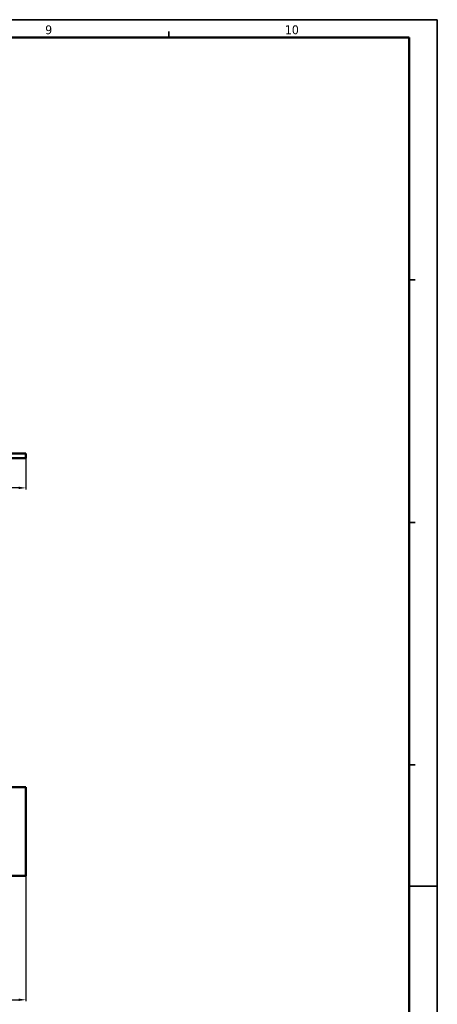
# Model space of a CAD drawing. Header units: millimetres. Extents: x 0 to 841, y 0 to 590.
# Tile 22 of 22: x 699 to 841, y 257 to 590. Entities that reach past the tile are written whole.
import ezdxf

# ---------------------------------------------------------------- set-up
doc = ezdxf.new("R2010")
doc.units = ezdxf.units.MM
doc.layers.get('0').update_dxf_attribs({"lineweight": 25})
for name, color, linetype, lineweight in [('Dimensions(ISO)', 7, 'Continuous', 25), ('Sketch Geometry(ISO)', 7, 'Continuous', 50), ('Symbols(ISO)', 7, 'Continuous', 25), ('Visible Edges(ISO)', 7, 'Continuous', 50)]:
    doc.layers.add(name, color=color, linetype=linetype, lineweight=lineweight)
doc.styles.add('LG.Philips.Title', font='verdana.ttf', dxfattribs={"width": 0.9})
doc.styles.add('Philips-dimensions', font='verdana.ttf')
doc.dimstyles.new('Philips-Oss', dxfattribs={"dimtxt": 2.5, "dimasz": 2.5, "dimexe": 0.5, "dimexo": 0, "dimgap": 0.5, "dimtad": 1, "dimtoh": 1, "dimrnd": 1e-08, "dimdsep": 46, "dimtxsty": 'Philips-dimensions', "dimcen": 0.09, "dimdle": 10, "dimclrd": 7, "dimclre": 7, "dimclrt": 7, "dimazin": 2, "dimtfac": 1, "dimtmove": 0, "dimatfit": 3, "dimfxl": 1, "dimtolj": 1, "dimlwd": 25, "dimlwe": 25, "dimarcsym": 0})

# ---------------------------------------------------------------- blocks, each defined once
blk = doc.blocks.new('*D18')
at = {"layer": 'Defpoints', "color": 0, "linetype": 'Continuous', "transparency": 16777216}
for p in [(140.79, 308.46), (701.49, 300.46), (701.49, 258.57)]:
    blk.add_point(p, dxfattribs=at)
at = {"layer": 'Dimensions(ISO)', "color": 7, "linetype": 'Continuous', "lineweight": 25, "transparency": 16777216}
for p, q in [((140.79, 308.46), (140.79, 258.07)), ((701.49, 300.46), (701.49, 258.07)), ((143.29, 258.57), (698.99, 258.57))]:
    blk.add_line(p, q, dxfattribs=at)
at = {"layer": 'Dimensions(ISO)', "color": 7, "linetype": 'Continuous', "transparency": 16777216}
for points in [[(143.29, 258.98), (143.29, 258.15), (140.79, 258.57)], [(698.99, 258.98), (698.99, 258.15), (701.49, 258.57)]]:
    blk.add_solid(points, dxfattribs=at)
at = {"layer": 'Dimensions(ISO)', "color": 7, "linetype": 'Continuous', "lineweight": 25, "transparency": 16777216, "insert": (413.51, 261.67), "char_height": 2.5, "attachment_point": 1, "style": 'Philips-dimensions'}
blk.add_mtext('\\A1;560.7±0.2', dxfattribs=at)
blk = doc.blocks.new('*D26')
at = {"layer": 'Defpoints', "color": 0, "linetype": 'Continuous', "transparency": 16777216}
for p in [(629.51, 443.69), (701.49, 441.69), (629.51, 431.69)]:
    blk.add_point(p, dxfattribs=at)
at = {"layer": 'Dimensions(ISO)', "color": 7, "linetype": 'Continuous', "lineweight": 25, "transparency": 16777216}
for p, q in [((629.51, 443.69), (629.51, 431.19)), ((701.49, 441.69), (701.49, 431.19)), ((698.99, 431.69), (632.01, 431.69))]:
    blk.add_line(p, q, dxfattribs=at)
at = {"layer": 'Dimensions(ISO)', "color": 7, "linetype": 'Continuous', "transparency": 16777216}
for points in [[(632.01, 432.1), (632.01, 431.27), (629.51, 431.69)], [(698.99, 432.1), (698.99, 431.27), (701.49, 431.69)]]:
    blk.add_solid(points, dxfattribs=at)
at = {"layer": 'Dimensions(ISO)', "color": 7, "linetype": 'Continuous', "lineweight": 25, "transparency": 16777216, "insert": (657.26, 434.87), "char_height": 2.5, "attachment_point": 1, "style": 'Philips-dimensions'}
blk.add_mtext('\\A1;71.98 ref.', dxfattribs=at)
blk = doc.blocks.new('Borders A1')
at = {"layer": 'Sketch Geometry(ISO)', "color": 7, "linetype": 'Continuous', "lineweight": 35}
for p, q in [((840.5, 590.03), (0.5, 590.03)), ((840.5, 0.5), (840.5, 590.03)), ((749.8, 584), (749.8, 586)), ((831, 502), (833, 502)), ((833, 420), (831, 420)), ((833, 338), (831, 338)), ((831, 297), (840.5, 297))]:
    blk.add_line(p, q, dxfattribs=at)
at = {"layer": 'Sketch Geometry(ISO)', "color": 1, "linetype": 'Continuous', "lineweight": 50, "true_color": 0xff0000}
for p, q in [((831, 584), (20, 584)), ((831, 10), (831, 584))]:
    blk.add_line(p, q, dxfattribs=at)
at = {"layer": 'Symbols(ISO)', "color": 3, "true_color": 0x00ff00, "char_height": 3, "attachment_point": 7, "style": 'LG.Philips.Title'}
for s, insert in [('\\fVerdana|b0|i0;\\H3.0000;9', (708, 585.06)), ('\\fVerdana|b0|i0;\\H3.0000;10', (789, 585.06))]:
    blk.add_mtext(s, dxfattribs=dict(at, insert=insert))

msp = doc.modelspace()

# ---------------------------------------------------------------- linework, layer by layer
at = {"layer": 'Visible Edges(ISO)'}
for p, q in [((701.493, 443.285), (152.793, 443.285)), ((701.493, 443.285), (701.493, 441.685)), ((701.493, 441.685), (152.793, 441.685)), ((685.993, 330.463), (701.493, 330.463)), ((701.493, 330.463), (701.493, 300.463)), ((701.493, 300.463), (152.793, 300.463))]:
    msp.add_line(p, q, dxfattribs=at)

# ---------------------------------------------------------------- block references
msp.add_blockref('Borders A1', (0, 0))

# ---------------------------------------------------------------- dimensions: what is measured, and where the dimension line sits
at = {"layer": 'Dimensions(ISO)', "color": 7, "linetype": 'Continuous', "lineweight": 25}
dim = msp.add_linear_dim(base=(629.513, 431.685), p1=(701.493, 441.685), p2=(629.513, 443.685), angle=180, text='<> ref.', dimstyle='Philips-Oss', override={"dimgap": 0.5, "dimtoh": 0, "dimdec": 2, "dimtol": 0, "dimlim": 0, "dimtp": 0, "dimtm": 0, "dimtdec": 2, "dimtofl": 0, "dimatfit": 1}, dxfattribs=at)
dim.commit()
dim.dimension.update_dxf_attribs({"geometry": '*D26', "text_midpoint": (665.503, 431.685), "dimtype": 160})
dim = msp.add_linear_dim(base=(701.493, 258.567), p1=(140.793, 308.463), p2=(701.493, 300.463), angle=180, dimstyle='Philips-Oss', override={"dimgap": 0.5, "dimtoh": 0, "dimdec": 2, "dimtol": 1, "dimlim": 0, "dimtp": 0.2, "dimtm": 0.2, "dimtdec": 2, "dimtofl": 0, "dimatfit": 1}, dxfattribs=at)
dim.commit()
dim.dimension.update_dxf_attribs({"geometry": '*D18', "text_midpoint": (422.456, 258.567), "dimtype": 160})

doc.saveas('drawing.dxf')
